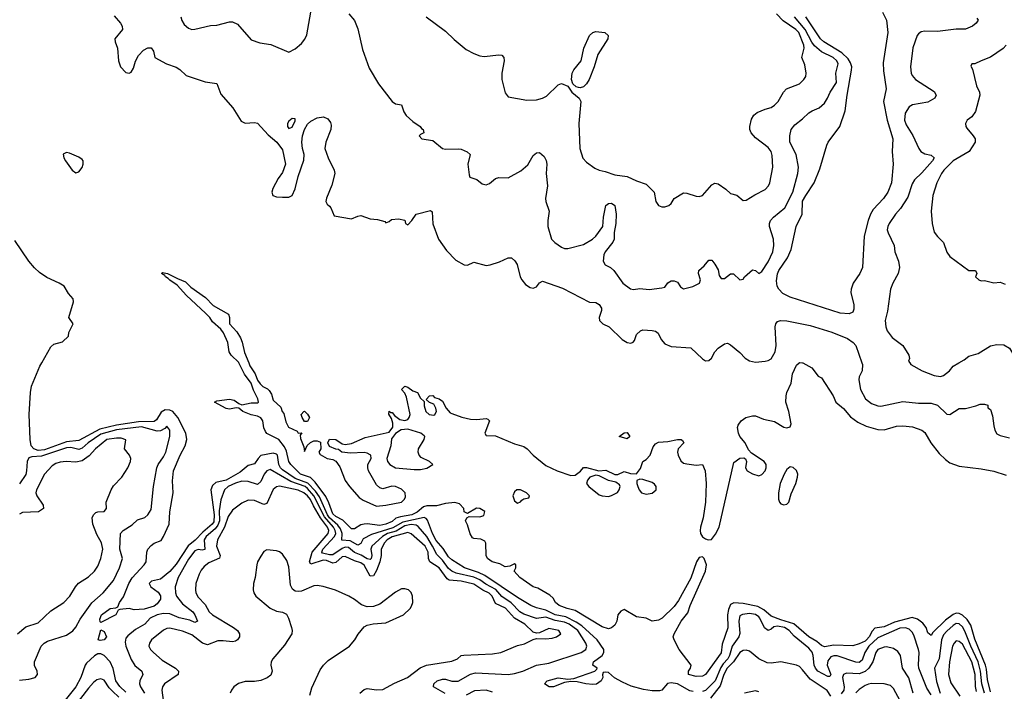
# Model space of a CAD drawing. Header units: inches. Extents: x 2001573 to 2220545, y 644482 to 846830.
# Tile 196 of 256: x 2061592 to 2067877, y 717902 to 722192. Entities that reach past the tile are written whole.
import ezdxf

# ---------------------------------------------------------------- set-up
doc = ezdxf.new("R2010")
doc.units = ezdxf.units.IN
doc.header["$MEASUREMENT"] = 0
doc.layers.add('C0761', color=7, linetype='Continuous')
doc.layers.add('C0762', color=7, linetype='Continuous')

msp = doc.modelspace()

# ---------------------------------------------------------------- linework, layer by layer
at = {"layer": 'C0761', "color": 5}
for points, elevation in [([(2065890, 717900.2), (2065870, 717904.8), (2065790, 717949.5), (2065750, 717956.6), (2065727.5, 717952.5), (2065691.8, 717910), (2065675.8, 717904.2), (2065630, 717905.1), (2065574.5, 717914.5), (2065495.9, 717935.9), (2065439.7, 717959.7), (2065389, 717989), (2065350, 718021.6), (2065330, 718025.1), (2065316.9, 718023.1), (2065312.2, 718007.8), (2065313.6, 717990), (2065304.3, 717970), (2065273.3, 717946.7), (2065250, 717944.5), (2065205.1, 717950), (2065150, 717963.6), (2065110, 717964.3), (2065070, 717959.2), (2064998.8, 717930), (2064971, 717931), (2064943, 717950), (2064959.3, 717970), (2065030, 717988.9), (2065090, 717980.2), (2065130, 717983.7), (2065263.7, 718030), (2065275.9, 718044.1), (2065278, 718050), (2065249.6, 718070), (2065255.8, 718090), (2065309.2, 718130.8), (2065321.2, 718150), (2065320.1, 718170), (2065278.1, 718230), (2065179.3, 718319.3), (2065143.7, 718343.7), (2065077.2, 718377.2), (2065010, 718391.5), (2064950, 718420.6), (2064890, 718435.5), (2064854.6, 718450), (2064770, 718500.8), (2064561.5, 718641.5), (2064520.5, 718660.5), (2064431.1, 718690), (2064350, 718740.9), (2064330, 718761.4), (2064295, 718815), (2064250, 718865.6), (2064226.5, 718910), (2064194.4, 718994.4), (2064186.6, 719006.6), (2064173.3, 719013.3), (2064037.8, 718982.2), (2063974.1, 718945.9), (2063836.8, 718903.2), (2063784.6, 718875.4), (2063770, 718846.8), (2063750, 718836.1), (2063702.2, 718862.2), (2063647.9, 718867.9), (2063649.4, 718910), (2063639.8, 718939.8), (2063622.5, 718962.5), (2063568.8, 719010), (2063555.7, 719030), (2063504.6, 719144.6), (2063479.4, 719179.4), (2063431.3, 719231.3), (2063350, 719262.4), (2063270, 719315.8), (2063255.8, 719330), (2063245.9, 719350), (2063236.5, 719410), (2063230, 719417.5), (2063210, 719424.1), (2063131.6, 719408.4), (2063113.1, 719390), (2063090, 719355), (2063050, 719344.5), (2062998.8, 719301.2), (2062910, 719251.7), (2062844.4, 719235.6), (2062822.4, 719217.6), (2062811.9, 719188.1), (2062832.3, 719030), (2062830, 718984.5), (2062820.6, 718970), (2062760.5, 718919.5), (2062712.8, 718867.2), (2062668, 718832), (2062590, 718713.9), (2062550, 718668.3), (2062490, 718617.5), (2062433.4, 718606.6), (2062417.4, 718590), (2062428.8, 718570), (2062475.8, 718535.8), (2062490.9, 718510.9), (2062490.8, 718490), (2062470, 718461.7), (2062450, 718445.8), (2062387, 718427), (2062323.1, 718423.1), (2062290, 718432), (2062230, 718424.7), (2062220.5, 718419.5), (2062204.4, 718390), (2062110, 718340.7), (2062105.6, 718345.6), (2062103.9, 718363.9), (2062113.5, 718390), (2062169.2, 718430.8), (2062205.8, 718434.2), (2062218.7, 718441.3), (2062228.1, 718470), (2062254.5, 718505.5), (2062289, 718590), (2062310, 718626.8), (2062385.8, 718710), (2062398.8, 718730), (2062402.6, 718790), (2062409.9, 718810.1), (2062430, 718834), (2062450, 718847.8), (2062493.8, 718866.2), (2062509.7, 718890), (2062545.6, 718970), (2062549.1, 719049.1), (2062571.3, 719170), (2062567.3, 719247.3), (2062573.7, 719310), (2062615.2, 719410), (2062647.3, 719470), (2062658.3, 719510), (2062651.2, 719550), (2062602.1, 719650), (2062568.5, 719688.5), (2062550, 719697.9), (2062520.3, 719699.7), (2062494.5, 719685.5), (2062464.1, 719635.9), (2062450, 719624.4), (2062350, 719623.2), (2062210, 719601.1), (2062103.7, 719576.3), (2061970, 719503.5), (2061890, 719495.4), (2061750, 719443.8), (2061710, 719440.9), (2061681.9, 719450), (2061664.1, 719470), (2061657.7, 719510), (2061653, 719670), (2061660.1, 719810), (2061667.9, 719852.1), (2061720.6, 719979.4), (2061732.3, 720000)], 340), ([(2067790, 717898.7), (2067770, 717978.3), (2067764.5, 718044.5), (2067758.1, 718070), (2067690, 718235.5), (2067664.2, 718324.2), (2067640.5, 718360.5), (2067610, 718388.9), (2067590, 718399.9), (2067570, 718401.3), (2067550, 718392.8), (2067502.8, 718357.2), (2067421.7, 718278.3), (2067410, 718258.7), (2067390, 718274.5), (2067377.7, 718310), (2067356.9, 718336.9), (2067323.8, 718363.8), (2067290, 718373.9), (2067175.8, 718344.2), (2067110, 718313.8), (2067050, 718304.5), (2067033.2, 718286.8), (2067014.4, 718250), (2066997.7, 718230), (2066990, 718222.5), (2066950, 718205.3), (2066910, 718193.1), (2066790, 718197.5), (2066730, 718186.7), (2066710, 718193.8), (2066680.7, 718220.7), (2066630, 718250.5), (2066533.5, 718333.5), (2066450, 718358.1), (2066390, 718381.5), (2066342.5, 718422.5), (2066302.9, 718442.9), (2066210, 718463.9), (2066150, 718468.2), (2066130, 718455.8), (2066116.2, 718423.8), (2066111.2, 718390), (2066111.6, 718308.4), (2066077.2, 718202.8), (2066070, 718148.4), (2065970.4, 718010), (2065950, 717998.4), (2065910, 717996.3), (2065862, 718010), (2065862, 718030), (2065874, 718050), (2065877.2, 718070), (2065801.2, 718170), (2065769.3, 718230), (2065763.7, 718250), (2065769.6, 718270), (2065813.6, 718350), (2065856.6, 718403.4), (2065872.9, 718450), (2065969.8, 718670), (2065975.4, 718710), (2065962.2, 718750), (2065950, 718760.7), (2065930, 718755.7), (2065912.1, 718730), (2065875.3, 718624.7), (2065798.2, 718481.8), (2065770, 718443.5), (2065693.7, 718370), (2065670, 718355.8), (2065629.6, 718349.6), (2065590, 718369), (2065530, 718377.2), (2065450, 718424), (2065430, 718414), (2065410.8, 718390), (2065402.8, 718350), (2065390, 718325.2), (2065370, 718306.6), (2065350, 718302), (2065310, 718314.5), (2065137.7, 718417.7), (2065086.6, 718430), (2065035.6, 718450), (2065011.8, 718470), (2064996.6, 718496.6), (2064976.1, 718516.1), (2064900.1, 718560.1), (2064869, 718570), (2064784, 718630), (2064748, 718670), (2064758, 718690), (2064758, 718710), (2064750, 718715.3), (2064719.6, 718700.4), (2064690, 718698), (2064656.5, 718716.5), (2064608, 718730), (2064578, 718750), (2064568.7, 718770), (2064567.3, 718847.3), (2064562, 718862), (2064534.6, 718874.6), (2064490, 718878), (2064483.1, 718883.1), (2064468, 718908), (2064450, 718966), (2064438, 718990), (2064446, 719010), (2064462, 719018), (2064530, 719016), (2064554.6, 719025.4), (2064562, 719050), (2064530, 719069), (2064507.7, 719072.3), (2064450, 719038), (2064428.9, 719048.9), (2064428, 719070), (2064399, 719099), (2064370, 719108.7), (2064310, 719102.7), (2064253.5, 719086.5), (2064190, 719087.7), (2064170, 719081.1), (2064130, 719045.3), (2064094.8, 719030), (2064022.5, 719017.5), (2063992.8, 719007.2), (2063970, 718986.6), (2063929.1, 718970), (2063890, 718960.7), (2063810, 718972.2), (2063790.1, 718969.9), (2063770, 718965.1), (2063730, 718940.5), (2063710, 718939.4), (2063654.7, 718994.7), (2063610, 719019), (2063590, 719035.2), (2063565.9, 719105.9), (2063546.6, 719146.6), (2063478.8, 719238.8), (2063447.3, 719267.3), (2063385, 719290), (2063323.4, 719350), (2063309.3, 719370), (2063295.7, 719435.7), (2063283.1, 719463.1), (2063245.2, 719510), (2063170, 719549.5), (2063160.6, 719560.6), (2063150, 719584), (2063144.8, 719630), (2063130, 719649.7), (2063110, 719660.5), (2063070, 719668.3), (2063016, 719690), (2062989.6, 719709.6), (2062972.7, 719712.7), (2062930, 719704.4), (2062908.7, 719708.7), (2062835.3, 719750), (2062850, 719757.3), (2062930, 719768.8), (2062961.7, 719761.7), (2062990, 719740.7), (2063010, 719732.7), (2063070, 719744.4), (2063110, 719744), (2063116, 719750), (2063111.6, 719770), (2063084.9, 719824.9), (2063069.5, 719870), (2063027.2, 719927.2), (2062991, 720000)], 320), ([(2063054.1, 720000), (2063061.8, 719981.8), (2063094.4, 719930), (2063110.7, 719890), (2063126.4, 719866.4), (2063144, 719850), (2063174.4, 719834.4), (2063184.4, 719824.4), (2063199.1, 719799.1), (2063210, 719761), (2063258, 719718), (2063267.7, 719690), (2063277.5, 719677.5), (2063290, 719622.8), (2063307, 719590), (2063363.5, 719563.5), (2063370, 719552), (2063392.7, 719552.7), (2063382, 719538), (2063383.6, 719516.4), (2063404.7, 719464.7), (2063410, 719434), (2063427.3, 719472.7), (2063448.4, 719491.6), (2063470, 719502), (2063490, 719502), (2063512.7, 719492.7), (2063514, 719450), (2063502, 719430), (2063510, 719414), (2063554, 719390), (2063590, 719382), (2063610, 719372), (2063635.2, 719335.2), (2063668.8, 719248.8), (2063696.3, 719210), (2063759.6, 719139.6), (2063783.6, 719123.6), (2063870, 719085.5), (2063930, 719090.5), (2064029.5, 719110.5), (2064049.2, 719130), (2064055.5, 719144.5), (2064053.2, 719170), (2064030, 719192.7), (2063990, 719209.6), (2063968.2, 719211.8), (2063910, 719196), (2063890, 719202.7), (2063870, 719221.2), (2063819, 719310), (2063814, 719330), (2063814, 719350), (2063835.3, 719390), (2063834, 719410), (2063830, 719413.2), (2063810, 719423.7), (2063790, 719426.6), (2063702.7, 719422.7), (2063648.9, 719428.9), (2063627.3, 719447.3), (2063610, 719448), (2063570, 719466), (2063558, 719490), (2063570, 719512), (2063608.9, 719511.1), (2063650, 719482), (2063670, 719478), (2063710, 719484), (2063797.7, 719522.3), (2063950, 719558), (2063974, 719590), (2063974, 719614), (2063964.7, 719644.7), (2063948.7, 719671.3), (2063950, 719692), (2063962, 719682), (2063970, 719682), (2063984.7, 719664.7), (2064018.8, 719638.8), (2064050, 719631), (2064070, 719638), (2064079, 719650), (2064084, 719670), (2064060.4, 719780.4), (2064050, 719806), (2064028, 719830), (2064050, 719850.8), (2064070, 719844.7), (2064101, 719821), (2064131.3, 719810), (2064150, 719774), (2064174, 719754), (2064174, 719726), (2064184.7, 719690), (2064204.7, 719670), (2064234.5, 719665.5), (2064242, 719670), (2064252.7, 719690), (2064248.7, 719710), (2064235.3, 719735.3), (2064207.3, 719747.3), (2064186, 719766), (2064208, 719790), (2064230, 719791.3), (2064239.6, 719779.6), (2064270, 719770.8), (2064290, 719756), (2064314.8, 719710), (2064340.7, 719680.7), (2064350, 719676), (2064414, 719654), (2064470, 719640.7), (2064510, 719639.1), (2064570, 719645.5), (2064579.9, 719639.9), (2064590.4, 719630), (2064560.7, 719550), (2064570, 719536), (2064630, 719533), (2064750, 719482), (2064810, 719466.8), (2064831.5, 719451.5), (2064870, 719410.1), (2064950, 719345.2), (2065022.4, 719310), (2065110, 719281.3), (2065138, 719282), (2065172.3, 719307.7), (2065190, 719331.3), (2065210, 719330.8), (2065289.4, 719310.6), (2065334, 719314), (2065390, 719286.8), (2065410, 719286), (2065450, 719306), (2065490, 719294), (2065529, 719291), (2065554.2, 719325.8), (2065569, 719370), (2065590, 719382), (2065617, 719410), (2065636.3, 719463.7), (2065650, 719482), (2065670, 719492.4), (2065730, 719497.6), (2065790, 719510.5), (2065814, 719510), (2065823.6, 719503.6), (2065830.8, 719489.2), (2065796, 719450), (2065791, 719430), (2065794.8, 719410), (2065813.2, 719373.2), (2065830, 719358.8), (2065850, 719354), (2065910, 719346.8), (2065950, 719351.3), (2065967.7, 719310), (2065974, 719230), (2065969.2, 719110), (2065954, 719010), (2065936.9, 718950), (2065936.5, 718930), (2065938.6, 718910), (2065949.6, 718889.6), (2065970, 718875.4), (2065987.7, 718870), (2066007.8, 718872.2), (2066034.5, 718905.5), (2066057.3, 718950), (2066150, 719364), (2066190, 719390.6), (2066214.4, 719394.4), (2066226, 719386), (2066230.8, 719370.8), (2066224.9, 719330), (2066234.8, 719310), (2066270, 719290.7), (2066310, 719278.8), (2066330, 719286.8), (2066350, 719311), (2066357.6, 719330), (2066356.9, 719350), (2066344.5, 719370), (2066262.7, 719422.7), (2066243.7, 719443.7), (2066223.7, 719490), (2066189.7, 719529.7), (2066179.5, 719550), (2066173.2, 719586.8), (2066178.6, 719601.4), (2066198, 719630), (2066228, 719650), (2066270, 719662), (2066290, 719662), (2066340.5, 719640.5), (2066410, 719625.5), (2066470, 719588.5), (2066490, 719584.9), (2066509.6, 719590.4), (2066515.8, 719610), (2066501.5, 719690), (2066482.9, 719750), (2066485.5, 719790), (2066489.8, 719810), (2066516.1, 719870), (2066525.8, 719930), (2066550, 719985.5), (2066567.2, 720000)], 320), ([(2066590.6, 720000), (2066648.8, 719968.8), (2066690, 719916), (2066710, 719904.7), (2066784.7, 719790), (2066802, 719750), (2066850, 719707.7), (2066894.8, 719654.8), (2066941.3, 719621.3), (2066996, 719596), (2067070, 719573.4), (2067110, 719572.3), (2067190, 719595.5), (2067230, 719597.5), (2067290.9, 719590.9), (2067350, 719570.3), (2067370, 719555.3), (2067409.2, 719490), (2067461.8, 719421.8), (2067502.1, 719382.1), (2067530, 719362.5), (2067590, 719339.8), (2067730, 719323.2), (2067810, 719308.5), (2067890, 719283.5)], 320), ([(2066967.5, 720000), (2066971, 719990), (2066970.2, 719950), (2066951.7, 719910), (2066948.3, 719891.7), (2066959.7, 719830), (2066992.2, 719770), (2067030, 719741.1), (2067070, 719725.3), (2067090, 719723.1), (2067230, 719752.8), (2067330, 719742), (2067410, 719741.7), (2067450.1, 719730.1), (2067510, 719672.4), (2067530, 719670.4), (2067590, 719707.7), (2067630, 719708), (2067695.5, 719724.5), (2067723.1, 719736.9), (2067750, 719736), (2067771.3, 719730), (2067772, 719712), (2067790, 719702), (2067801.3, 719661.3), (2067810, 719598), (2067817.6, 719570), (2067830, 719547.7), (2067850, 719535.5), (2067910, 719521.3)], 340), ([(2067273.5, 720000), (2067281, 719990), (2067353, 719950), (2067430, 719919.7), (2067470, 719912.9), (2067490, 719918.9), (2067527.6, 719950), (2067550, 719979.5), (2067586.4, 720000)], 360), ([(2061590, 717972.8), (2061650, 717979.3), (2061691, 717990), (2061704.8, 718010), (2061702.7, 718030), (2061687, 718067), (2061686.8, 718090), (2061729, 718190), (2061747.8, 718210), (2061770, 718222.7), (2061890, 718260.9), (2061930, 718289.1), (2061950, 718312), (2061977.9, 718362.1), (2062052.3, 718467.7), (2062124.3, 718530), (2062190.9, 718610), (2062228.8, 718690), (2062248.3, 718750), (2062229.9, 718810), (2062234.8, 718910), (2062251.4, 718928.6), (2062310, 718964.7), (2062342.7, 718997.3), (2062390, 719012.9), (2062410, 719028.5), (2062430, 719063.8), (2062446.2, 719210), (2062468.1, 719330), (2062475.3, 719350), (2062510, 719400.7), (2062523.8, 719430), (2062550.9, 719529.1), (2062549.8, 719569.8), (2062530, 719595.1), (2062519.1, 719580.9), (2062490, 719565.1), (2062470, 719564.4), (2062370, 719590.6), (2062210, 719571.4), (2062110, 719545.4), (2062029, 719490), (2061990, 719455.2), (2061970, 719447.2), (2061919, 719459), (2061890, 719457.5), (2061730, 719403), (2061670, 719399.2), (2061650, 719393), (2061639.8, 719370), (2061635.9, 719310), (2061630, 719286.3), (2061590, 719227.8)], 360), ([(2061578.2, 718270), (2061630, 718313.6), (2061710, 718338.9), (2061790, 718416), (2061872.9, 718470), (2061912.7, 718510), (2061947.1, 718570), (2061967, 718593), (2062030, 718634), (2062070, 718670.3), (2062090, 718702), (2062108.9, 718750), (2062122.5, 718810), (2062114.6, 718850), (2062084.5, 718904.5), (2062059.2, 718970), (2062053.9, 719010), (2062062.9, 719030), (2062076.7, 719043.3), (2062090, 719048.7), (2062130, 719050.4), (2062146.6, 719070), (2062143.5, 719110), (2062174.6, 719190), (2062190, 719215), (2062244, 719270), (2062281, 719330), (2062298.3, 719370), (2062300.5, 719390), (2062293.3, 719410), (2062261.6, 719450), (2062269.4, 719509.4), (2062238.5, 719518.5), (2062210, 719519.5), (2062148.2, 719510), (2062076.1, 719450), (2062034.7, 719405.3), (2061990, 719373.7), (2061950, 719365.2), (2061889.2, 719369.2), (2061850, 719366.6), (2061822.9, 719357.1), (2061798.1, 719341.9), (2061750.1, 719290), (2061698.4, 719190), (2061694.8, 719170), (2061701, 719150), (2061741.6, 719090), (2061744.2, 719070), (2061711.4, 719048.6), (2061610, 719043.2), (2061590, 719034.6)], 380), ([(2064308.2, 717888.2), (2064234, 717930), (2064234.8, 717950), (2064257.6, 717970), (2064290, 717980.4), (2064310, 717979.6), (2064350, 717966), (2064390, 717967.3), (2064469.3, 718010.7), (2064500.8, 718019.2), (2064709.9, 718010.1), (2064750, 718015.8), (2064802.9, 718030), (2064890, 718068.6), (2064970, 718081.8), (2065176.4, 718150), (2065206.6, 718170), (2065212.5, 718190), (2065206.6, 718210), (2065153.8, 718290), (2065099.9, 718330), (2065070, 718344.4), (2065010, 718354.6), (2064950, 718374.9), (2064890, 718367), (2064810, 718394.9), (2064784.1, 718410), (2064728.1, 718468.1), (2064670, 718507.7), (2064631.4, 718551.4), (2064567.4, 718587.4), (2064530, 718614.6), (2064490, 718632), (2064377.7, 718657.7), (2064350, 718668.6), (2064330, 718686), (2064290, 718738.9), (2064255.3, 718775.3), (2064227.9, 718830), (2064190, 718890.7), (2064135, 718955), (2064122.7, 718962.7), (2064090, 718968.2), (2064050, 718959.4), (2063994.2, 718925.8), (2063940.4, 718910), (2063908.3, 718890), (2063840.3, 718830), (2063834.3, 718810), (2063840.5, 718770), (2063835.9, 718750), (2063830, 718743.2), (2063810, 718747.5), (2063771.2, 718771.2), (2063728.9, 718788.9), (2063690, 718819.6), (2063670, 718821.8), (2063650, 718813.7), (2063590, 718774.3), (2063570, 718773.6), (2063525.3, 718785.3), (2063519.9, 718790), (2063526.9, 718810), (2063602.3, 718890), (2063610.2, 718910), (2063606.4, 718930), (2063594.4, 718950), (2063536.8, 719016.8), (2063470.4, 719150), (2063430, 719198.1), (2063413.2, 719210), (2063322.4, 719242.4), (2063190, 719319.6), (2063170, 719309.9), (2063153, 719290), (2063130, 719242.4), (2063110, 719222), (2063050, 719242), (2063010, 719244.3), (2062970, 719232.6), (2062922.6, 719210), (2062899, 719190), (2062875.4, 719124.6), (2062865.9, 719054.1), (2062866.4, 718990), (2062857.1, 718962.9), (2062839.4, 718940.6), (2062781.8, 718890), (2062769.3, 718870), (2062772.6, 718807.4), (2062756.2, 718803.8), (2062730, 718806.8), (2062710, 718799.1), (2062670, 718746.5), (2062603.4, 718630), (2062583.7, 718570), (2062585.8, 718530), (2062593.6, 718510), (2062630, 718459.8), (2062696.8, 718410), (2062710.1, 718390), (2062725.7, 718350), (2062710, 718341.8), (2062677.5, 718357.5), (2062610, 718371.4), (2062550, 718397.1), (2062510, 718398.2), (2062468.7, 718390), (2062424.6, 718370), (2062389.7, 718330.3), (2062330, 718296.3), (2062282.7, 718257.3), (2062270, 718241.4), (2062264.9, 718215.1), (2062269.7, 718190), (2062304.2, 718104.2), (2062326.9, 718066.9), (2062371.5, 718030), (2062376, 718016), (2062377.2, 718010), (2062357.7, 717970), (2062355.7, 717950), (2062361.9, 717930), (2062389.4, 717890)], 360), ([(2063762.1, 717890), (2063790, 717913.7), (2063810, 717919.9), (2063870, 717910.7), (2063910, 717913.4), (2063984.9, 717955.1), (2064068.2, 717990), (2064148.2, 718051.8), (2064189.6, 718070), (2064350, 718094.9), (2064386.6, 718110), (2064409.2, 718130), (2064426.7, 718133.3), (2064610, 718142.4), (2064662.7, 718150), (2064770, 718195.2), (2064814, 718206), (2064870, 718232.7), (2064890, 718238.4), (2064950, 718236.5), (2064990, 718242.2), (2065019.3, 718250), (2065045.6, 718270), (2065033, 718290), (2064970, 718303.8), (2064910, 718276), (2064890, 718273.3), (2064870, 718280.5), (2064816, 718330), (2064750.3, 718370.3), (2064693, 718433), (2064630, 718463), (2064608.7, 718510), (2064588.6, 718528.6), (2064547.4, 718547.4), (2064490, 718585.9), (2064410, 718605.2), (2064332.6, 718612.6), (2064319.7, 718619.7), (2064270, 718690.9), (2064209.9, 718730), (2064201.5, 718750), (2064199.3, 718790), (2064179.4, 718830), (2064090, 718908.5), (2064070, 718917.4), (2063970, 718888.9), (2063937.4, 718870), (2063919.7, 718850), (2063898.9, 718810), (2063899, 718770), (2063890.6, 718730), (2063870, 718674), (2063850, 718638.7), (2063830, 718637.1), (2063790, 718707.2), (2063770, 718723.6), (2063730, 718734.4), (2063670, 718762.2), (2063650, 718760.2), (2063610, 718725.7), (2063590, 718719.6), (2063550, 718738), (2063530, 718740.2), (2063450, 718714.9), (2063440.9, 718730), (2063459, 718790), (2063561.4, 718910), (2063565, 718930), (2063556.8, 718950), (2063512.9, 719010), (2063466.8, 719086.8), (2063447.8, 719127.8), (2063430, 719149.6), (2063405.8, 719170), (2063370, 719186.3), (2063250, 719212.7), (2063230, 719208.2), (2063208.9, 719191.1), (2063170, 719101.9), (2063150, 719096.2), (2063090, 719120.4), (2063050, 719123.7), (2063010, 719104.8), (2062950, 719058.2), (2062921.8, 719018.2), (2062898.5, 718950), (2062855.1, 718870), (2062848.5, 718830), (2062872.1, 718770), (2062867.2, 718752.8), (2062798, 718722), (2062770, 718700.3), (2062750, 718675.6), (2062736.6, 718650), (2062716.8, 718590), (2062713.2, 718550), (2062717.1, 718530), (2062730, 718503.9), (2062776.6, 718456.6), (2062802.2, 718410), (2062823.5, 718390), (2062955.9, 718310), (2062981.8, 718290), (2062994.5, 718270), (2062994.2, 718250), (2062982.4, 718230), (2062970, 718221.7), (2062950, 718217.7), (2062890, 718224.8), (2062856.3, 718223.7), (2062790, 718199.4), (2062758.7, 718210), (2062690, 718263.1), (2062630, 718285.6), (2062550, 718305.2), (2062530, 718303.2), (2062510, 718292.2), (2062433.7, 718230), (2062420.3, 718210), (2062417, 718190), (2062426.7, 718170), (2062445.3, 718150), (2062500.2, 718100.2), (2062586.9, 718050), (2062605.2, 718030), (2062604, 718010), (2062516.3, 717950), (2062503.5, 717930), (2062499.8, 717910), (2062510.7, 717830)], 380), ([(2063442.8, 717877.2), (2063455.7, 717924.3), (2063510, 718038.4), (2063531, 718070), (2063560.8, 718099.2), (2063696.9, 718190), (2063730.9, 718230), (2063752.5, 718267.5), (2063790, 718314), (2063810, 718324.9), (2063847.9, 718332.1), (2063930, 718338.7), (2064040.9, 718390), (2064083.7, 718430), (2064093.6, 718446.4), (2064100.7, 718470), (2064099.6, 718510), (2064090, 718533.2), (2064073.2, 718550), (2064050, 718557.6), (2064030, 718556.9), (2063990, 718534.3), (2063890, 718459.1), (2063850, 718444.7), (2063810, 718441.1), (2063773.6, 718453.6), (2063730, 718488), (2063692.7, 718510), (2063608.3, 718548.3), (2063530, 718572.3), (2063490, 718578.2), (2063470, 718576.5), (2063390, 718542.5), (2063370, 718538.6), (2063350, 718541.7), (2063333.7, 718553.7), (2063321, 718581), (2063310, 718697.2), (2063297.7, 718737.7), (2063270, 718777.4), (2063250, 718792.2), (2063230, 718799.8), (2063170, 718805.7), (2063150, 718794.7), (2063130, 718765.6), (2063110.2, 718730), (2063104.7, 718710), (2063094.7, 718630), (2063083.9, 718590), (2063082, 718550), (2063086.7, 718530), (2063098.3, 718510), (2063190, 718432.1), (2063230, 718413.2), (2063270, 718406.8), (2063294.2, 718394.2), (2063308.2, 718370), (2063327.3, 718310), (2063331.8, 718290), (2063329.5, 718270), (2063282.2, 718197.8), (2063206.7, 718110), (2063197.1, 718090), (2063195, 718070), (2063203.5, 718030), (2063194.4, 718005.6), (2063171.4, 717988.6), (2063130, 717971.6), (2063090, 717965), (2063030, 717964.1), (2062987.7, 717952.3), (2062957.6, 717930), (2062943.1, 717910), (2062935.6, 717890)], 420), ([(2067410, 717879.2), (2067382.1, 717922.1), (2067331.4, 718050), (2067328.7, 718071.3), (2067333.2, 718150), (2067328.5, 718170), (2067299.6, 718259.6), (2067290, 718278.8), (2067270, 718298.8), (2067246.6, 718306.6), (2067210, 718305.8), (2067070, 718244.2), (2067011.9, 718190), (2066986.9, 718150), (2066970, 718102), (2066950, 718086.8), (2066930, 718088.3), (2066810, 718127.7), (2066790, 718129), (2066770, 718121.5), (2066750, 718097.1), (2066746.6, 718070), (2066770, 718009.2), (2066762.6, 717997.4), (2066750, 717996.1), (2066687.8, 718030), (2066672.5, 718050), (2066664.4, 718070), (2066657.5, 718130), (2066650, 718152.7), (2066630, 718177.8), (2066535.2, 718255.2), (2066504.7, 718290), (2066473.3, 718310), (2066430, 718317.6), (2066406.8, 718313.2), (2066390, 718298.7), (2066370, 718290.6), (2066346.7, 718306.7), (2066317.6, 718370), (2066310, 718377.8), (2066290, 718392.3), (2066250, 718399.1), (2066206.4, 718393.6), (2066190, 718383.1), (2066182.8, 718350), (2066189.1, 718270.9), (2066181.5, 718250), (2066140.2, 718190), (2066122.8, 718130), (2066112.5, 718110), (2066082.4, 718077.5), (2066066.8, 718053.2), (2066030.8, 717969.2), (2065970, 717908.2), (2065950, 717901)], 340), ([(2067751.7, 717890), (2067734.5, 717950), (2067726.1, 718030), (2067709.8, 718090), (2067662.9, 718190), (2067625.3, 718285.3), (2067610, 718314.6), (2067590, 718333.4), (2067570, 718334.2), (2067550, 718323), (2067510, 718286.5), (2067490, 718262.2), (2067477.2, 718230), (2067461.4, 718110), (2067431, 718050), (2067444.5, 717964.5), (2067466.9, 717890)], 340), ([(2067700.1, 717900.1), (2067693.7, 717933.7), (2067690.3, 718010.3), (2067669.1, 718090), (2067610, 718202.5), (2067590, 718220.7), (2067570, 718223.7), (2067556.3, 718210), (2067546.4, 718190), (2067527.9, 718090), (2067520.6, 718010), (2067536.5, 717956.5), (2067593.4, 717870)], 360), ([(2066770.7, 717870.7), (2066746.2, 717906.2), (2066638.7, 717978.7), (2066590, 718039.7), (2066570, 718059.5), (2066550, 718069.5), (2066450, 718091.2), (2066390, 718082.6), (2066363.5, 718083.5), (2066310, 718109.7), (2066250, 718158.8), (2066230, 718164), (2066210, 718161.7), (2066190, 718149.1), (2066148.8, 718090), (2066107.8, 718050), (2066087.1, 718010), (2066063.1, 717936.9), (2066001.9, 717858.1)], 360), ([(2067294.6, 717890), (2067267.4, 717987.4), (2067228.3, 718050), (2067215.6, 718130), (2067196.7, 718156.7), (2067170, 718174.6), (2067125.7, 718185.7), (2067110, 718184.9), (2067070, 718169.8), (2067057.8, 718150), (2067037.6, 718090), (2067013, 718050), (2066990, 718027.7), (2066950, 718014.6), (2066870, 718017.3), (2066850.1, 718009.9), (2066843.4, 717990), (2066856, 717930), (2066851.9, 717910), (2066835, 717885)], 360), ([(2062270, 717896.5), (2062230, 717933.3), (2062205.7, 717970), (2062188.2, 718048.2), (2062168.3, 718090), (2062130, 718131.6), (2062110, 718140.9), (2062090, 718140.5), (2062070, 718129.2), (2062017.3, 718082.7), (2062009, 718070), (2061982.9, 717990), (2061950, 717930), (2061822.9, 717770)], 360), ([(2062225, 717865), (2062183.4, 717903.4), (2062163.4, 717923.4), (2062130, 717972.7), (2062110, 717981.1), (2062084.8, 717975.2), (2062062.1, 717957.9), (2062030, 717922.6), (2061927.8, 717790)], 380), ([(2064610, 717896.6), (2064570, 717908.4), (2064495.2, 717904.8), (2064442.6, 717877.4)], 360), ([(2066310, 717898.3), (2066290, 717906), (2066218.8, 717890)], 380), ([(2067241.2, 717790), (2067170, 717920.3), (2067150, 717939.1), (2067110, 717949.2), (2067030, 717951.7), (2067010, 717948.7), (2066990, 717938.9), (2066950, 717913.2), (2066930, 717893.2)], 380)]:
    msp.add_lwpolyline(points, dxfattribs=dict(at, elevation=elevation))
for points, elevation in [([(2063410, 719626), (2063395.3, 719650), (2063388.9, 719671.1), (2063406, 719690), (2063409.3, 719690.7), (2063430, 719671.3), (2063441, 719650), (2063430, 719626)], 320), ([(2064070, 719577.2), (2064027.3, 719572.7), (2063990.6, 719549.4), (2063966, 719514), (2063960.7, 719470), (2063936.4, 719390), (2063940.5, 719370), (2063954, 719350), (2063990, 719328.5), (2064110, 719319.1), (2064150, 719319.1), (2064190, 719328), (2064228.7, 719350), (2064208, 719370), (2064154.8, 719394.8), (2064141.2, 719410), (2064136, 719430), (2064137.2, 719450), (2064173.2, 719510), (2064179, 719530), (2064174.8, 719534.8), (2064151.7, 719551.7)], 320), ([(2065470, 719514), (2065418, 719530), (2065450, 719554), (2065470, 719554.8), (2065486, 719530)], 320), ([(2065270, 719283.7), (2065230.5, 719269.5), (2065216, 719250), (2065211, 719230), (2065226, 719210), (2065290, 719157.6), (2065310, 719150.4), (2065350, 719147.2), (2065370, 719152.7), (2065407.2, 719172.8), (2065419.3, 719190), (2065424, 719210), (2065420.4, 719220.4), (2065397.5, 719237.5), (2065350, 719249.6), (2065290, 719279.3)], 320), ([(2066510, 719336), (2066490, 719318), (2066472.7, 719290), (2066447, 719230), (2066435.8, 719170), (2066434.9, 719130), (2066441.6, 719110), (2066450, 719100.5), (2066470, 719093), (2066490, 719097.3), (2066502.7, 719110), (2066516.6, 719163.4), (2066546, 719230), (2066558, 719270), (2066558.4, 719290), (2066550, 719312.7), (2066530, 719332.3)], 320), ([(2065550, 719258), (2065532, 719248), (2065531.3, 719230), (2065538, 719210), (2065546, 719190), (2065561, 719170), (2065590, 719160.5), (2065630, 719168.2), (2065654, 719190), (2065655.3, 719210), (2065644.7, 719224.7), (2065630, 719235.3), (2065570, 719255.3)], 320), ([(2064766, 719190), (2064750, 719177.2), (2064738.8, 719150), (2064750, 719118), (2064770, 719104.7), (2064788.4, 719111.6), (2064796.4, 719123.6), (2064810, 719132), (2064842, 719138), (2064846, 719150), (2064826, 719170), (2064788.9, 719188.9)], 320), ([(2062106.3, 718226.3), (2062092.7, 718230), (2062110, 718294.8), (2062130, 718283.1), (2062146.5, 718250), (2062130, 718229.9)], 340)]:
    msp.add_lwpolyline(points, close=True, dxfattribs=dict(at, elevation=elevation))
at = {"layer": 'C0762', "color": 5}
for points, elevation in [([(2062621, 722210), (2062627.7, 722187.7), (2062642.3, 722162.3), (2062670, 722137.7), (2062690, 722130.2), (2062710, 722130.9), (2062810, 722155.8), (2062850, 722157.6), (2062930, 722178.4), (2062950, 722177.3), (2062983, 722163), (2063070, 722064.4), (2063124.6, 722044.6), (2063194, 722034), (2063310, 721984.4), (2063350, 722006.7), (2063390, 722040.3), (2063412.3, 722067.7), (2063424, 722096), (2063450, 722240.5)], 360), ([(2067100.2, 722240.3), (2067124.2, 722190), (2067133.8, 722110), (2067103.4, 721916.6), (2067105.8, 721865.8), (2067123.9, 721750), (2067105.1, 721670), (2067129.2, 721549.2), (2067165.9, 721430), (2067161.9, 721350), (2067167.5, 721270), (2067157.8, 721150), (2067134.7, 721090), (2067105.2, 721050), (2067040.9, 720979.1), (2067023.5, 720950), (2067007.8, 720910), (2066983.5, 720810), (2066972.9, 720610), (2066955.8, 720570), (2066913.2, 720510), (2066899.3, 720470), (2066898, 720450), (2066917.7, 720370), (2066917.7, 720342.3), (2066910, 720324.7), (2066887.1, 720312.9), (2066830, 720318.5), (2066510, 720418.7), (2066463.9, 720443.9), (2066438.5, 720470), (2066427.9, 720490), (2066423.3, 720523.3), (2066428.8, 720568.8), (2066437.4, 720590), (2066494, 720670), (2066516, 720724), (2066548.4, 720870), (2066587.5, 720950), (2066590, 721033.8), (2066609.5, 721070), (2066664, 721150), (2066700.7, 721239.3), (2066743.7, 721390), (2066753.5, 721410), (2066828.4, 721510), (2066860.5, 721610), (2066873.2, 721710), (2066902.8, 721870), (2066903.1, 721890), (2066896.3, 721916.3), (2066881.3, 721941.3), (2066840.2, 721980.2), (2066725.3, 722050), (2066703.2, 722070), (2066609.3, 722210)], 340), ([(2062195.7, 722215.7), (2062234.5, 722170), (2062245.2, 722150), (2062248.2, 722130), (2062199.1, 722070), (2062201.1, 722050), (2062216.9, 722010), (2062223.4, 721930), (2062234.7, 721890), (2062270, 721855.6), (2062290, 721850.4), (2062302.3, 721857.7), (2062317.3, 721882.7), (2062330, 721927.3), (2062350, 721964), (2062382.4, 721997.6), (2062410, 722012.4), (2062430, 722012.4), (2062445.5, 721990), (2062454.9, 721950), (2062529.4, 721909.4), (2062590, 721888.3), (2062613.5, 721873.5), (2062655.1, 721835.1), (2062775.7, 721795.7), (2062850, 721784), (2062875.4, 721715.4), (2062952.2, 721630), (2063004.6, 721544.6), (2063030, 721531.6), (2063090, 721534.9), (2063110, 721530.4), (2063177.6, 721457.6), (2063233, 721410), (2063270, 721361), (2063288.3, 721268.3), (2063270, 721216.2), (2063241.4, 721178.6), (2063206.9, 721113.1), (2063200.7, 721090), (2063208.7, 721068.7), (2063230, 721061.1), (2063270, 721058.4), (2063310, 721059.1), (2063331.3, 721068.7), (2063349.4, 721110.6), (2063368.9, 721191.1), (2063404.5, 721295.5), (2063406.9, 721330), (2063396.7, 721370), (2063393, 721410), (2063397.7, 721450), (2063408.8, 721490), (2063430, 721524.7), (2063450, 721543.5), (2063490, 721564.7), (2063532, 721572), (2063558, 721558), (2063574.9, 721534.9), (2063579.3, 721519.3), (2063578.8, 721490), (2063546.9, 721410), (2063540.2, 721370), (2063560.5, 721310), (2063599.8, 721230), (2063602.6, 721210), (2063585.2, 721134.8), (2063550, 721052.7), (2063546.3, 721030), (2063553.5, 721013.5), (2063570, 721001.6), (2063577.4, 720990), (2063599.5, 720939.5), (2063710, 720919.5), (2063750, 720937.3), (2063770, 720940.7), (2063830, 720920.7), (2063876.3, 720916.3), (2063922, 720902), (2063930, 720894), (2063950, 720902), (2063965.2, 720914.8), (2064010, 720920.7), (2064050.8, 720910.8), (2064054, 720890), (2064070, 720882), (2064095.3, 720910), (2064122, 720950), (2064213.7, 720973.7), (2064225.5, 720965.5), (2064228.9, 720888.9), (2064265.5, 720790), (2064316.7, 720716.7), (2064376.4, 720656.4), (2064430, 720625.3), (2064450, 720624.4), (2064490, 720643.1), (2064570, 720622.8), (2064594.2, 720625.8), (2064654.6, 720645.4), (2064710, 720671.8), (2064730.4, 720670.4), (2064752.7, 720652.7), (2064768.5, 720628.5), (2064786.4, 720550), (2064796.4, 720530), (2064820.7, 720500.7), (2064850, 720482.4), (2064870, 720477.1), (2064890, 720485.5), (2064910, 720510.8), (2064930, 720521.1), (2065056.7, 720476.7), (2065230, 720387), (2065270, 720385), (2065290, 720373.8), (2065304.9, 720350), (2065305.7, 720334.3), (2065291.6, 720290), (2065293.7, 720270), (2065314.9, 720250), (2065355.3, 720230), (2065438.2, 720150), (2065470, 720129.4), (2065493.3, 720126.7), (2065508.5, 720131.6), (2065517.2, 720142.8), (2065530, 720182), (2065554.5, 720205.5), (2065570, 720211.7), (2065630, 720206.7), (2065650, 720202.3), (2065668.4, 720190), (2065685.8, 720150), (2065710, 720122.4), (2065750, 720104.2), (2065876.3, 720096.3), (2065950, 720024.7), (2065970, 720013.2), (2065990, 720014.7), (2066007.3, 720030), (2066030, 720070.4), (2066050, 720094.9), (2066090, 720122), (2066110, 720124.9), (2066130, 720115.5), (2066190, 720065.5), (2066223, 720030), (2066250, 720013.4), (2066290, 720005.3), (2066349.7, 720010.4), (2066370, 720014.4), (2066390, 720024.9), (2066413.6, 720070), (2066420.2, 720110), (2066414.2, 720230), (2066418.7, 720250), (2066430, 720263.7), (2066448.6, 720271.4), (2066490, 720268.3), (2066637.9, 720237.9), (2066775.6, 720195.5), (2066875.4, 720155.4), (2066913.4, 720130), (2066928.8, 720110), (2066967.5, 720000)], 340), ([(2063692.4, 722230), (2063730, 722187.7), (2063750, 722133), (2063780.7, 722000.7), (2063821.9, 721881.9), (2063881.7, 721781.7), (2063968.7, 721668.7), (2063990, 721654.2), (2064030, 721648.4), (2064043.8, 721603.8), (2064059.1, 721579.1), (2064100.8, 721540.8), (2064148, 721510), (2064156.3, 721496.3), (2064167.3, 721490), (2064172, 721470), (2064150, 721459), (2064142.8, 721450), (2064158.8, 721430), (2064230, 721420.4), (2064290, 721368.9), (2064310, 721364.7), (2064390, 721367.3), (2064410, 721364.4), (2064448.8, 721348.8), (2064467.9, 721330), (2064452.6, 721270), (2064460.4, 721200.4), (2064466, 721186), (2064510, 721171.7), (2064544.2, 721144.2), (2064570, 721137.6), (2064590, 721146.7), (2064630, 721177.5), (2064650, 721184.1), (2064710, 721182.3), (2064790, 721225.6), (2064834.9, 721265.1), (2064870, 721325.3), (2064890, 721342.6), (2064910, 721343.7), (2064939.1, 721319.1), (2064952.4, 721292.4), (2064955.8, 721270), (2064953.5, 721210), (2064961.5, 721130), (2064948.4, 721050), (2064950.2, 721030), (2064971, 720970), (2064962.2, 720910), (2064963.2, 720870), (2064987.2, 720790), (2065008.2, 720768.2), (2065050, 720738.3), (2065070, 720731.5), (2065090, 720731.4), (2065190, 720756.8), (2065247.4, 720790), (2065268.7, 720810), (2065314, 720870), (2065318.7, 720930), (2065334.5, 721005.5), (2065350, 721017.1), (2065370, 721020.5), (2065390, 721006), (2065398.6, 720950), (2065397.7, 720890), (2065387.4, 720832.6), (2065385.8, 720790), (2065378.8, 720770), (2065329.6, 720710), (2065321, 720690), (2065316.9, 720650), (2065330, 720625.7), (2065363, 720610), (2065384.9, 720590), (2065441.6, 720510), (2065490, 720473), (2065510, 720468.7), (2065550, 720474.4), (2065610, 720469.2), (2065690, 720478.9), (2065710, 720484.4), (2065728.8, 720511.2), (2065750, 720524.6), (2065770, 720524), (2065790, 720516), (2065810, 720486.4), (2065830, 720473.4), (2065888.7, 720488.7), (2065931.3, 720510), (2065937.4, 720530), (2065925.1, 720570), (2065927.4, 720590), (2065960.3, 720619.7), (2065990, 720656.3), (2066010, 720656.3), (2066030, 720630.7), (2066050, 720594.8), (2066058, 720558), (2066070, 720538), (2066090, 720538.4), (2066130, 720568.2), (2066148.1, 720568.1), (2066190, 720530.5), (2066210, 720535.5), (2066219.7, 720550), (2066270, 720593.4), (2066290, 720590.5), (2066310, 720570.7), (2066330, 720584.4), (2066370, 720645.8), (2066400.6, 720710), (2066406.8, 720750), (2066404.2, 720790), (2066377.6, 720870), (2066378.3, 720890), (2066385.4, 720910), (2066403.1, 720930), (2066475.8, 720990), (2066528.1, 721090), (2066559.1, 721210), (2066563.7, 721250), (2066549, 721330), (2066508, 721410), (2066507.1, 721450), (2066517.7, 721490), (2066539.3, 721520.7), (2066590, 721559), (2066630, 721596.5), (2066650, 721610.2), (2066696.2, 721630), (2066730, 721659.5), (2066749.3, 721690.7), (2066764.9, 721730), (2066806, 721790), (2066802.5, 721850), (2066817, 721910), (2066808.7, 721930), (2066785.2, 721950), (2066710, 721987), (2066665.1, 722025.1), (2066647.9, 722047.9), (2066605.4, 722130), (2066537.1, 722210)], 360), ([(2064185.8, 722210), (2064310, 722118.4), (2064364.9, 722064.9), (2064441.5, 722001.5), (2064490, 721976.3), (2064530, 721961.4), (2064556.7, 721956.7), (2064650, 721967.2), (2064670, 721964.6), (2064681.3, 721950), (2064684.2, 721930), (2064668.5, 721850), (2064668.6, 721810), (2064690, 721724.9), (2064710, 721699.5), (2064830, 721677.1), (2064890, 721680.5), (2064930, 721690.6), (2064955.6, 721704.4), (2065030, 721776.3), (2065050, 721784.9), (2065090, 721768), (2065116.4, 721730), (2065162.4, 721690), (2065173.1, 721670), (2065161.5, 721530), (2065167.5, 721370), (2065187.7, 721307.7), (2065210, 721282), (2065263.6, 721243.6), (2065290, 721230.2), (2065330, 721223.2), (2065390, 721200.3), (2065470, 721189.5), (2065530, 721162.4), (2065590, 721142), (2065641.6, 721090), (2065653.7, 721030), (2065670, 721004.9), (2065690, 720996.4), (2065710, 720996.4), (2065734.8, 721005.3), (2065750, 721018), (2065769.8, 721050.2), (2065830, 721086.3), (2065850, 721084.5), (2065910, 721065), (2065930, 721063.2), (2065950, 721069.4), (2066010, 721137), (2066030, 721147.2), (2066050, 721144.4), (2066099.1, 721110), (2066130, 721081), (2066170, 721070.8), (2066210, 721038), (2066230, 721039.3), (2066285.7, 721074.3), (2066350, 721107.1), (2066371.1, 721130), (2066380.4, 721150), (2066398.7, 721250), (2066395, 721325), (2066389.1, 721350), (2066370, 721375), (2066290, 721438.3), (2066261, 721470), (2066252.8, 721490), (2066252.8, 721510), (2066263.9, 721556.1), (2066278, 721582), (2066299.8, 721600.2), (2066350, 721621.1), (2066389.7, 721630.3), (2066410, 721646.4), (2066434.7, 721670), (2066467.3, 721730), (2066487.8, 721750), (2066570, 721781.5), (2066598.5, 721810), (2066609.8, 721830), (2066612.4, 721850), (2066604.1, 721904.1), (2066584.2, 721950), (2066599.1, 722010), (2066597.3, 722030), (2066565.4, 722110), (2066546.4, 722130), (2066464.8, 722184.8), (2066423.5, 722230)], 380), ([(2067701.1, 722201.1), (2067710.6, 722190), (2067698.4, 722170), (2067675.3, 722150), (2067630, 722130.8), (2067570, 722131.3), (2067450, 722116.7), (2067370, 722117.7), (2067346.3, 722113.7), (2067330, 722102.6), (2067321.2, 722090), (2067293.3, 722013.3), (2067277.7, 721890), (2067283.2, 721850), (2067290, 721835.5), (2067310, 721809.2), (2067430, 721732.3), (2067442.7, 721710), (2067432.9, 721690), (2067390, 721665.7), (2067291.2, 721648.8), (2067270, 721634.7), (2067245.1, 721594.9), (2067240.6, 721550), (2067250, 721519.5), (2067292.6, 721452.6), (2067331.3, 721370), (2067344.9, 721350), (2067370, 721335.2), (2067410, 721326.3), (2067428.8, 721310), (2067418.6, 721290), (2067350, 721213.1), (2067303.6, 721170), (2067290, 721144.5), (2067261.1, 721058.9), (2067214.6, 720985.4), (2067183.6, 720950), (2067142, 720890), (2067133.4, 720870), (2067130.3, 720850), (2067134.9, 720830), (2067173.7, 720750), (2067177.4, 720710), (2067200.8, 720650), (2067207.3, 720610), (2067200.2, 720570), (2067166.5, 720510), (2067150.3, 720470), (2067132.6, 720330), (2067116.9, 720270), (2067120.2, 720230), (2067130, 720205.5), (2067161.6, 720161.6), (2067230.2, 720110.2), (2067267.3, 720050), (2067271.3, 720028.7), (2067266, 720010), (2067273.5, 720000)], 360), ([(2067890, 722029.8), (2067870, 722008.9), (2067790, 721951.8), (2067730, 721929.6), (2067690, 721909.3), (2067671, 721909), (2067664, 721896), (2067675.3, 721875.3), (2067700.2, 721770), (2067719.6, 721730), (2067721.5, 721710), (2067694.2, 721605.8), (2067670, 721571.5), (2067640.7, 721550), (2067630.5, 721529.5), (2067632.4, 721510), (2067638.5, 721498.6), (2067679.5, 721450), (2067690.4, 721430), (2067690.4, 721410), (2067653.1, 721350), (2067550, 721289.8), (2067490.8, 721230), (2067476.6, 721210), (2067446.6, 721150), (2067421.8, 721070), (2067410.2, 720970), (2067416.5, 720890), (2067430, 720834.8), (2067450, 720807.3), (2067488.4, 720768.4), (2067510, 720706.8), (2067530, 720678.8), (2067650, 720591), (2067694, 720590), (2067702, 720570), (2067694, 720550), (2067714, 720530), (2067730, 720524.7), (2067750, 720526), (2067810, 720511), (2067850, 720516.3), (2067882, 720502)], 380), ([(2061732.3, 720000), (2061790, 720101.6), (2061810, 720120.4), (2061865.2, 720134.8), (2061904, 720170), (2061906.3, 720193.7), (2061933.2, 720250), (2061905.2, 720290), (2061935.1, 720390), (2061932.3, 720410), (2061903.3, 720443.3), (2061875.1, 720490), (2061844.2, 720510), (2061764.5, 720544.5), (2061717.7, 720577.7), (2061686.9, 720606.9), (2061649.3, 720649.3), (2061561.3, 720781.3)], 340), ([(2062991, 720000), (2062990, 720002), (2062941.6, 720050), (2062929.7, 720069.7), (2062921.3, 720130), (2062891.8, 720191.8), (2062875.5, 720215.5), (2062823, 720263), (2062805.1, 720290), (2062778.3, 720318.3), (2062656.3, 720430), (2062596.8, 720496.8), (2062550, 720527.2), (2062539.8, 720539.8), (2062522.7, 720550), (2062518.4, 720558.4), (2062497.2, 720570), (2062502.9, 720577.1), (2062536, 720570), (2062598.2, 720538.2), (2062650, 720518), (2062683.6, 720483.6), (2062777.5, 720417.5), (2062826.6, 720366.6), (2062924.9, 720310), (2062930.5, 720290.5), (2062932, 720250), (2062978.2, 720198.2), (2063000.8, 720160.8), (2063011.8, 720131.8), (2063026.3, 720066.3), (2063054.1, 720000)], 320), ([(2067586.4, 720000), (2067620.7, 720019.3), (2067650, 720043.1), (2067710, 720058.9), (2067790, 720108), (2067830, 720116.9), (2067874.4, 720114.4), (2067910, 720094.4), (2067950, 720026.7), (2067967.1, 720007.1), (2067977.6, 720000)], 360), ([(2066567.2, 720000), (2066570, 720002.4), (2066590, 720000.3), (2066590.6, 720000)], 320)]:
    msp.add_lwpolyline(points, dxfattribs=dict(at, elevation=elevation))
for points, elevation in [([(2065170, 721757.2), (2065159.6, 721759.6), (2065144.2, 721764.2), (2065121.8, 721781.8), (2065113.6, 721810), (2065118, 721850), (2065128.9, 721871.1), (2065176.9, 721930), (2065192.3, 722010), (2065229.1, 722090.9), (2065249.7, 722110), (2065270, 722115.7), (2065326.7, 722110), (2065348.3, 722090), (2065345.9, 722070), (2065281.7, 721970), (2065259.5, 721890), (2065226.3, 721810), (2065210, 721781.4), (2065190, 721763.5)], 380), ([(2063330, 721560.2), (2063310, 721544), (2063301.4, 721530), (2063302.2, 721510), (2063310, 721497.8), (2063330, 721504.7), (2063350, 721545.5), (2063350, 721558.4)], 360), ([(2061890, 721344.2), (2061870, 721333.2), (2061873.1, 721310), (2061883.5, 721290), (2061925.9, 721230), (2061950, 721213.6), (2061970, 721220.8), (2061990, 721248.6), (2061997.7, 721270), (2061996.4, 721290), (2061990, 721298.7), (2061970, 721314.1), (2061910, 721340.3)], 340)]:
    msp.add_lwpolyline(points, close=True, dxfattribs=dict(at, elevation=elevation))

doc.saveas('drawing.dxf')
